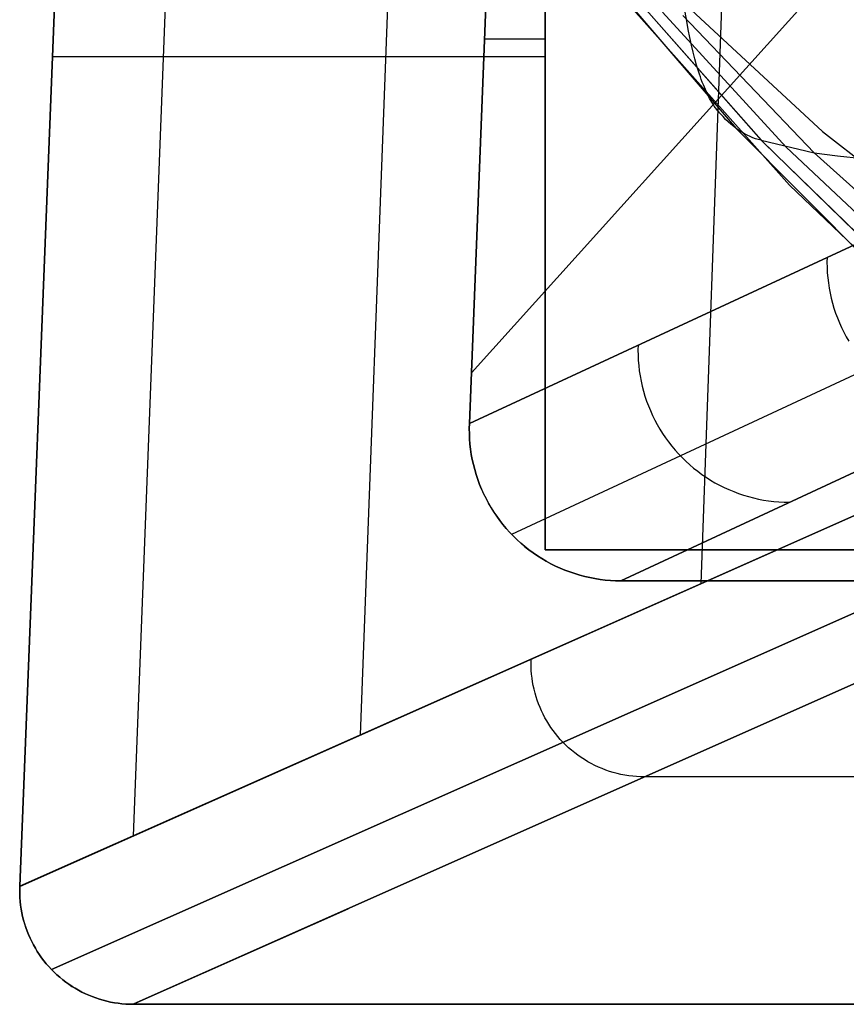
# Model space of a CAD drawing. Header units: millimetres. Extents: x -273 to 273, y -240 to 302.
# Tile 1 of 256: x -259 to -249, y -240 to -227. Entities that reach past the tile are written whole.
import ezdxf

# ---------------------------------------------------------------- set-up
doc = ezdxf.new("R2010")
doc.units = ezdxf.units.MM
doc.header["$MEASUREMENT"] = 0
doc.layers.add('IGES level 1', color=7, linetype='Continuous', true_color=0x3e413d)
doc.layers.add('IGES level 2', color=7, linetype='Continuous', true_color=0x008000)

msp = doc.modelspace()

# ---------------------------------------------------------------- linework, layer by layer
at = {"layer": 'IGES level 1'}
for p, q in [((-250.444, -234.737, 286.645), (-249.05, -195.996, 286.103)), ((-254.941, -236.735, 143.323), (-253.768, -205.639, 143.109)), ((-257.939, -238.067, 47.774), (-256.93, -212.073, 47.716)), ((-259.439, -238.732), (-258.515, -215.291)), ((-258.515, -215.291), (-259.439, -238.732)), ((-239.335, -216.268, 430.997), (-253.476, -231.953, 6)), ((-252.5, -221.291), (-252.5, -234.291)), ((-252.5, -234.291, 6), (-252.5, -221.291, 6)), ((-252.5, -221.291, 3), (-252.5, -234.291, 3)), ((-252.5, -221.291, 6), (-252.5, -234.291, 6)), ((-252.5, -234.291), (-252.5, -221.291)), ((-253.503, -232.623, 6), (-253.098, -222.323, 6)), ((-253.098, -222.323, 6), (-253.503, -232.623, 6)), ((-239.675, -226.204, 431.206), (-253.503, -232.623, 6)), ((-253.503, -232.623, 6), (-239.675, -226.204, 431.206)), ((-253.303, -227.547, 6), (-252.5, -227.547, 6)), ((-239.118, -227.66, 431.179), (-252.946, -234.087, 6)), ((-252.5, -227.782), (-259.007, -227.782)), ((-252.5, -227.791), (-252.5, -227.791, 6)), ((-237.681, -228.275, 431.054), (-251.504, -234.7, 6)), ((-251.504, -234.7, 6), (-237.681, -228.275, 431.054)), ((-248.78, -230.427, 151.461), (-248.781, -230.496, 151.462)), ((-248.781, -230.496, 151.462), (-248.78, -230.564, 151.463)), ((-248.78, -230.564, 151.463), (-248.777, -230.633, 151.464)), ((-248.777, -230.633, 151.464), (-248.771, -230.701, 151.465)), ((-248.771, -230.701, 151.465), (-248.763, -230.769, 151.465)), ((-248.763, -230.769, 151.465), (-248.753, -230.836, 151.466)), ((-248.753, -230.836, 151.466), (-248.74, -230.904, 151.467)), ((-248.74, -230.904, 151.467), (-248.726, -230.97, 151.467)), ((-248.726, -230.97, 151.467), (-248.708, -231.037, 151.468)), ((-248.708, -231.037, 151.468), (-248.689, -231.102, 151.468)), ((-248.689, -231.102, 151.468), (-248.667, -231.167, 151.468)), ((-248.667, -231.167, 151.468), (-248.643, -231.231, 151.469)), ((-248.643, -231.231, 151.469), (-248.617, -231.294, 151.469)), ((-248.617, -231.294, 151.469), (-248.589, -231.357, 151.469)), ((-248.589, -231.357, 151.469), (-248.559, -231.418, 151.469)), ((-248.559, -231.418, 151.469), (-248.527, -231.478, 151.468)), ((-248.527, -231.478, 151.468), (-248.492, -231.537, 151.468)), ((-251.275, -231.587, 74.645), (-251.277, -231.655, 74.646)), ((-251.277, -231.655, 74.646), (-251.276, -231.724, 74.647)), ((-251.276, -231.724, 74.647), (-251.273, -231.792, 74.648)), ((-251.273, -231.792, 74.648), (-251.267, -231.86, 74.649)), ((-251.267, -231.86, 74.649), (-251.259, -231.928, 74.65)), ((-251.259, -231.928, 74.65), (-251.249, -231.996, 74.651)), ((-251.249, -231.996, 74.651), (-251.236, -232.063, 74.651)), ((-251.236, -232.063, 74.651), (-251.221, -232.13, 74.652)), ((-251.221, -232.13, 74.652), (-251.204, -232.196, 74.652)), ((-251.204, -232.196, 74.652), (-251.185, -232.262, 74.652)), ((-251.185, -232.262, 74.652), (-251.163, -232.327, 74.653)), ((-251.163, -232.327, 74.653), (-251.139, -232.391, 74.653)), ((-251.139, -232.391, 74.653), (-251.113, -232.454, 74.653)), ((-251.113, -232.454, 74.653), (-251.085, -232.517, 74.653)), ((-251.085, -232.517, 74.653), (-251.055, -232.578, 74.653)), ((-253.504, -232.691, 6), (-253.503, -232.623, 6)), ((-253.503, -232.623, 6), (-253.504, -232.691, 6)), ((-251.055, -232.578, 74.653), (-251.023, -232.638, 74.653)), ((-251.023, -232.638, 74.653), (-250.988, -232.698, 74.653)), ((-245.936, -232.735, 430.319), (-259.439, -238.732)), ((-259.439, -238.732), (-245.936, -232.735, 430.319)), ((-259.439, -238.734, 0), (-245.936, -232.736, 430.319)), ((-253.503, -232.76, 6), (-253.504, -232.691, 6)), ((-253.504, -232.691, 6), (-253.503, -232.76, 6)), ((-253.5, -232.828, 6), (-253.503, -232.76, 6)), ((-253.503, -232.76, 6), (-253.5, -232.828, 6)), ((-250.988, -232.698, 74.653), (-250.952, -232.756, 74.652)), ((-250.952, -232.756, 74.652), (-250.913, -232.812, 74.652)), ((-253.495, -232.896, 6), (-253.5, -232.828, 6)), ((-253.5, -232.828, 6), (-253.495, -232.896, 6)), ((-253.487, -232.964, 6), (-253.495, -232.896, 6)), ((-253.495, -232.896, 6), (-253.487, -232.964, 6)), ((-250.913, -232.812, 74.652), (-250.873, -232.868, 74.652)), ((-250.873, -232.868, 74.652), (-250.831, -232.921, 74.651)), ((-253.477, -233.032, 6), (-253.487, -232.964, 6)), ((-253.487, -232.964, 6), (-253.477, -233.032, 6)), ((-253.464, -233.099, 6), (-253.477, -233.032, 6)), ((-253.477, -233.032, 6), (-253.464, -233.099, 6)), ((-250.831, -232.921, 74.651), (-250.787, -232.974, 74.65)), ((-250.787, -232.974, 74.65), (-250.741, -233.025, 74.65)), ((-250.741, -233.025, 74.65), (-250.694, -233.074, 74.649)), ((-253.449, -233.166, 6), (-253.464, -233.099, 6)), ((-253.464, -233.099, 6), (-253.449, -233.166, 6)), ((-253.432, -233.233, 6), (-253.449, -233.166, 6)), ((-253.449, -233.166, 6), (-253.432, -233.233, 6)), ((-250.694, -233.074, 74.649), (-250.645, -233.122, 74.648)), ((-250.645, -233.122, 74.648), (-250.594, -233.168, 74.647)), ((-250.594, -233.168, 74.647), (-250.542, -233.212, 74.646)), ((-253.413, -233.298, 6), (-253.432, -233.233, 6)), ((-253.432, -233.233, 6), (-253.413, -233.298, 6)), ((-253.391, -233.363, 6), (-253.413, -233.298, 6)), ((-253.413, -233.298, 6), (-253.391, -233.363, 6)), ((-250.542, -233.212, 74.646), (-250.488, -233.254, 74.645)), ((-250.488, -233.254, 74.645), (-250.433, -233.295, 74.644)), ((-250.433, -233.295, 74.644), (-250.376, -233.334, 74.642)), ((-253.367, -233.428, 6), (-253.391, -233.363, 6)), ((-253.391, -233.363, 6), (-253.368, -233.428, 6)), ((-253.368, -233.428, 6), (-253.342, -233.491, 6)), ((-253.341, -233.491, 6), (-253.367, -233.428, 6)), ((-250.376, -233.334, 74.642), (-250.319, -233.37, 74.641)), ((-250.319, -233.37, 74.641), (-250.26, -233.405, 74.64)), ((-250.26, -233.405, 74.64), (-250.199, -233.437, 74.638)), ((-250.199, -233.437, 74.638), (-250.138, -233.468, 74.637)), ((-253.342, -233.491, 6), (-253.314, -233.553, 6)), ((-253.313, -233.553, 6), (-253.341, -233.491, 6)), ((-253.314, -233.553, 6), (-253.283, -233.615, 6)), ((-253.283, -233.615, 6), (-253.313, -233.553, 6)), ((-250.138, -233.468, 74.637), (-250.076, -233.496, 74.635)), ((-250.076, -233.496, 74.635), (-250.013, -233.523, 74.633)), ((-250.013, -233.523, 74.633), (-249.949, -233.547, 74.632)), ((-249.949, -233.547, 74.632), (-249.884, -233.569, 74.63)), ((-253.251, -233.675, 6), (-253.283, -233.615, 6)), ((-253.283, -233.615, 6), (-253.251, -233.675, 6)), ((-253.216, -233.734, 6), (-253.251, -233.675, 6)), ((-253.251, -233.675, 6), (-253.217, -233.735, 6)), ((-249.884, -233.569, 74.63), (-249.818, -233.588, 74.628)), ((-249.818, -233.588, 74.628), (-249.752, -233.606, 74.626)), ((-249.752, -233.606, 74.626), (-249.685, -233.621, 74.624)), ((-249.685, -233.621, 74.624), (-249.618, -233.634, 74.622)), ((-249.618, -233.634, 74.622), (-249.551, -233.644, 74.62)), ((-249.551, -233.644, 74.62), (-249.483, -233.653, 74.618)), ((-249.483, -233.653, 74.618), (-249.415, -233.658, 74.616)), ((-249.415, -233.658, 74.616), (-249.346, -233.662, 74.614)), ((-249.346, -233.662, 74.614), (-249.278, -233.663, 74.612)), ((-253.217, -233.735, 6), (-253.18, -233.793, 6)), ((-253.18, -233.792, 6), (-253.216, -233.734, 6)), ((-253.142, -233.849, 6), (-253.18, -233.792, 6)), ((-253.18, -233.793, 6), (-253.142, -233.849, 6)), ((-245.513, -233.831, 430.321), (-259.021, -239.831)), ((-259.021, -239.831, 0), (-245.513, -233.831, 430.321)), ((-253.101, -233.905, 6), (-253.142, -233.849, 6)), ((-253.142, -233.849, 6), (-253.101, -233.905, 6)), ((-253.059, -233.959, 6), (-253.101, -233.905, 6)), ((-253.101, -233.905, 6), (-253.059, -233.959, 6)), ((-253.015, -234.011, 6), (-253.059, -233.959, 6)), ((-253.059, -233.959, 6), (-253.015, -234.011, 6)), ((-252.969, -234.062, 6), (-253.015, -234.011, 6)), ((-253.015, -234.011, 6), (-252.97, -234.062, 6)), ((-252.97, -234.062, 6), (-252.922, -234.112, 6)), ((-252.922, -234.111, 6), (-252.969, -234.062, 6)), ((-252.873, -234.159, 6), (-252.922, -234.111, 6)), ((-252.922, -234.112, 6), (-252.873, -234.159, 6)), ((-252.822, -234.205, 6), (-252.873, -234.159, 6)), ((-252.873, -234.159, 6), (-252.822, -234.205, 6)), ((-252.77, -234.249, 6), (-252.822, -234.205, 6)), ((-252.822, -234.205, 6), (-252.77, -234.25, 6)), ((-257.94, -240.291), (-244.438, -234.287, 430.294)), ((-244.438, -234.287, 430.294), (-257.94, -240.291)), ((-252.716, -234.292, 6), (-252.77, -234.249, 6)), ((-252.77, -234.25, 6), (-252.716, -234.292, 6)), ((-252.661, -234.332, 6), (-252.716, -234.292, 6)), ((-252.716, -234.292, 6), (-252.661, -234.333, 6)), ((-252.604, -234.371, 6), (-252.661, -234.332, 6)), ((-252.661, -234.333, 6), (-252.604, -234.371, 6)), ((-252.5, -234.291), (-252.5, -234.291, 6)), ((-252.5, -234.291), (-241.5, -234.291)), ((-241.5, -234.291, 6), (-252.5, -234.291, 6)), ((-252.5, -234.291, 6), (-252.5, -234.291)), ((-252.5, -234.291, 3), (-241.5, -234.291, 3)), ((-252.5, -234.291, 6), (-241.5, -234.291, 6)), ((-241.5, -234.291), (-252.5, -234.291)), ((-252.546, -234.408, 6), (-252.604, -234.371, 6)), ((-252.604, -234.371, 6), (-252.546, -234.408, 6)), ((-252.487, -234.442, 6), (-252.546, -234.408, 6)), ((-252.546, -234.408, 6), (-252.487, -234.443, 6)), ((-252.427, -234.475, 6), (-252.487, -234.442, 6)), ((-252.487, -234.443, 6), (-252.427, -234.475, 6)), ((-252.366, -234.506, 6), (-252.427, -234.475, 6)), ((-252.427, -234.475, 6), (-252.366, -234.506, 6)), ((-252.303, -234.534, 6), (-252.366, -234.506, 6)), ((-252.366, -234.506, 6), (-252.303, -234.534, 6)), ((-252.24, -234.56, 6), (-252.303, -234.534, 6)), ((-252.303, -234.534, 6), (-252.24, -234.56, 6)), ((-252.176, -234.584, 6), (-252.24, -234.56, 6)), ((-252.24, -234.56, 6), (-252.176, -234.584, 6)), ((-252.111, -234.606, 6), (-252.176, -234.584, 6)), ((-252.176, -234.584, 6), (-252.111, -234.606, 6)), ((-252.045, -234.626, 6), (-252.111, -234.606, 6)), ((-252.111, -234.606, 6), (-252.045, -234.626, 6)), ((-251.979, -234.643, 6), (-252.045, -234.626, 6)), ((-252.045, -234.626, 6), (-251.979, -234.643, 6)), ((-251.912, -234.658, 6), (-251.979, -234.643, 6)), ((-251.979, -234.643, 6), (-251.912, -234.658, 6)), ((-251.845, -234.671, 6), (-251.912, -234.658, 6)), ((-251.912, -234.658, 6), (-251.845, -234.671, 6)), ((-251.777, -234.682, 6), (-251.845, -234.671, 6)), ((-251.845, -234.671, 6), (-251.777, -234.682, 6)), ((-251.709, -234.69, 6), (-251.777, -234.682, 6)), ((-251.777, -234.682, 6), (-251.709, -234.69, 6)), ((-251.641, -234.696, 6), (-251.709, -234.69, 6)), ((-251.709, -234.69, 6), (-251.641, -234.696, 6)), ((-251.573, -234.699, 6), (-251.641, -234.696, 6)), ((-251.641, -234.696, 6), (-251.573, -234.699, 6)), ((-251.504, -234.7, 6), (-251.573, -234.699, 6)), ((-251.573, -234.699, 6), (-251.504, -234.7, 6)), ((-241.507, -234.7, 6), (-251.504, -234.7, 6)), ((-251.504, -234.7, 6), (-241.507, -234.7, 6)), ((-252.688, -235.784, 215.158), (-252.687, -235.734, 215.157)), ((-252.688, -235.834, 215.158), (-252.688, -235.784, 215.158)), ((-252.685, -235.884, 215.159), (-252.688, -235.834, 215.158)), ((-252.681, -235.935, 215.16), (-252.685, -235.884, 215.159)), ((-252.675, -235.985, 215.16), (-252.681, -235.935, 215.16)), ((-252.668, -236.034, 215.161), (-252.675, -235.985, 215.16)), ((-252.659, -236.084, 215.161), (-252.668, -236.034, 215.161)), ((-252.648, -236.133, 215.161), (-252.659, -236.084, 215.161)), ((-252.636, -236.182, 215.162), (-252.648, -236.133, 215.161)), ((-252.622, -236.23, 215.162), (-252.636, -236.182, 215.162)), ((-252.606, -236.278, 215.162), (-252.622, -236.23, 215.162)), ((-252.589, -236.325, 215.162), (-252.606, -236.278, 215.162)), ((-252.57, -236.372, 215.162), (-252.589, -236.325, 215.162)), ((-252.55, -236.418, 215.162), (-252.57, -236.372, 215.162)), ((-252.528, -236.463, 215.162), (-252.55, -236.418, 215.162)), ((-252.505, -236.508, 215.162), (-252.528, -236.463, 215.162)), ((-252.48, -236.551, 215.162), (-252.505, -236.508, 215.162)), ((-252.454, -236.594, 215.162), (-252.48, -236.551, 215.162)), ((-252.426, -236.636, 215.161), (-252.454, -236.594, 215.162)), ((-252.397, -236.677, 215.161), (-252.426, -236.636, 215.161)), ((-252.366, -236.717, 215.161), (-252.397, -236.677, 215.161)), ((-252.335, -236.756, 215.16), (-252.366, -236.717, 215.161)), ((-252.302, -236.794, 215.16), (-252.335, -236.756, 215.16)), ((-252.267, -236.831, 215.159), (-252.302, -236.794, 215.16)), ((-252.23, -236.868, 215.158), (-252.267, -236.831, 215.159)), ((-252.192, -236.904, 215.158), (-252.23, -236.868, 215.158)), ((-252.153, -236.938, 215.157), (-252.192, -236.904, 215.158)), ((-252.112, -236.971, 215.156), (-252.153, -236.938, 215.157)), ((-252.07, -237.002, 215.155), (-252.112, -236.971, 215.156)), ((-252.027, -237.033, 215.154), (-252.07, -237.002, 215.155)), ((-251.983, -237.061, 215.153), (-252.027, -237.033, 215.154)), ((-251.938, -237.088, 215.152), (-251.983, -237.061, 215.153)), ((-251.893, -237.113, 215.151), (-251.938, -237.088, 215.152)), ((-251.846, -237.137, 215.15), (-251.893, -237.113, 215.151)), ((-251.799, -237.159, 215.149), (-251.846, -237.137, 215.15)), ((-251.75, -237.18, 215.148), (-251.799, -237.159, 215.149)), ((-251.702, -237.199, 215.146), (-251.75, -237.18, 215.148)), ((-251.652, -237.216, 215.145), (-251.702, -237.199, 215.146)), ((-251.602, -237.231, 215.144), (-251.652, -237.216, 215.145)), ((-251.552, -237.244, 215.142), (-251.602, -237.231, 215.144)), ((-251.501, -237.256, 215.141), (-251.552, -237.244, 215.142)), ((-251.449, -237.266, 215.139), (-251.501, -237.256, 215.141)), ((-251.398, -237.274, 215.138), (-251.449, -237.266, 215.139)), ((-251.346, -237.281, 215.136), (-251.398, -237.274, 215.138)), ((-251.294, -237.285, 215.135), (-251.346, -237.281, 215.136)), ((-251.241, -237.288, 215.133), (-251.294, -237.285, 215.135)), ((-251.189, -237.289, 215.132), (-251.241, -237.288, 215.133)), ((-216.238, -237.289, 215.147), (-251.189, -237.289, 215.147)), ((-259.44, -238.783, 0), (-259.439, -238.732)), ((-259.439, -238.732), (-259.44, -238.783)), ((-259.439, -238.833, 0), (-259.44, -238.783, 0)), ((-259.44, -238.783), (-259.439, -238.833)), ((-259.437, -238.883, 0), (-259.439, -238.833, 0)), ((-259.439, -238.833), (-259.437, -238.883)), ((-259.433, -238.933, 0), (-259.437, -238.883, 0)), ((-259.437, -238.883), (-259.433, -238.933)), ((-259.427, -238.983, 0), (-259.433, -238.933, 0)), ((-259.433, -238.933), (-259.427, -238.983)), ((-259.42, -239.033, 0), (-259.427, -238.983, 0)), ((-259.427, -238.983), (-259.42, -239.033)), ((-259.411, -239.083, 0), (-259.42, -239.033, 0)), ((-259.42, -239.033), (-259.411, -239.083)), ((-259.401, -239.132, 0), (-259.411, -239.083, 0)), ((-259.411, -239.083), (-259.401, -239.132)), ((-259.388, -239.181, 0), (-259.401, -239.132, 0)), ((-259.401, -239.132), (-259.388, -239.181)), ((-257.941, -240.291, 0), (-255.102, -239.029, 90.436)), ((-259.374, -239.229, 0), (-259.388, -239.181, 0)), ((-259.388, -239.181), (-259.375, -239.229)), ((-259.375, -239.229), (-259.359, -239.277)), ((-259.359, -239.277, 0), (-259.374, -239.229, 0)), ((-259.342, -239.324, 0), (-259.359, -239.277, 0)), ((-259.359, -239.277), (-259.342, -239.324)), ((-259.323, -239.371, 0), (-259.342, -239.324, 0)), ((-259.342, -239.324), (-259.323, -239.371)), ((-259.303, -239.417, 0), (-259.323, -239.371, 0)), ((-259.323, -239.371), (-259.303, -239.417)), ((-259.281, -239.462, 0), (-259.303, -239.417, 0)), ((-259.303, -239.417), (-259.281, -239.462)), ((-259.258, -239.507, 0), (-259.281, -239.462, 0)), ((-259.281, -239.462), (-259.258, -239.507)), ((-259.233, -239.551, 0), (-259.258, -239.507, 0)), ((-259.258, -239.507), (-259.233, -239.551)), ((-259.207, -239.594, 0), (-259.233, -239.551, 0)), ((-259.233, -239.551), (-259.207, -239.594)), ((-259.18, -239.636, 0), (-259.207, -239.594, 0)), ((-259.207, -239.594), (-259.18, -239.636)), ((-259.151, -239.677, 0), (-259.18, -239.636, 0)), ((-259.18, -239.636), (-259.151, -239.677)), ((-259.12, -239.717, 0), (-259.151, -239.677, 0)), ((-259.151, -239.677), (-259.12, -239.717)), ((-259.088, -239.756, 0), (-259.12, -239.717, 0)), ((-259.12, -239.717), (-259.088, -239.756)), ((-259.055, -239.794, 0), (-259.088, -239.756, 0)), ((-259.088, -239.756), (-259.055, -239.794)), ((-259.021, -239.831), (-259.055, -239.794, 0)), ((-259.055, -239.794), (-259.021, -239.831)), ((-258.986, -239.866, 0), (-259.021, -239.831, 0)), ((-259.021, -239.831), (-258.986, -239.866)), ((-258.949, -239.901, 0), (-258.986, -239.866, 0)), ((-258.986, -239.866), (-258.949, -239.901)), ((-258.911, -239.934, 0), (-258.949, -239.901, 0)), ((-258.949, -239.901), (-258.911, -239.934)), ((-258.872, -239.966, 0), (-258.911, -239.934, 0)), ((-258.911, -239.934), (-258.872, -239.966)), ((-258.832, -239.997, 0), (-258.872, -239.966, 0)), ((-258.872, -239.966), (-258.832, -239.997)), ((-258.791, -240.026, 0), (-258.832, -239.997, 0)), ((-258.832, -239.997), (-258.791, -240.026)), ((-258.749, -240.054, 0), (-258.791, -240.026, 0)), ((-258.791, -240.026), (-258.75, -240.054)), ((-258.75, -240.054), (-258.707, -240.08)), ((-258.707, -240.08, 0), (-258.749, -240.054, 0)), ((-258.663, -240.105, 0), (-258.707, -240.08, 0)), ((-258.707, -240.08), (-258.663, -240.105)), ((-258.619, -240.129, 0), (-258.663, -240.105, 0)), ((-258.663, -240.105), (-258.619, -240.129)), ((-258.573, -240.151, 0), (-258.619, -240.129, 0)), ((-258.619, -240.129), (-258.573, -240.151)), ((-258.527, -240.171, 0), (-258.573, -240.151, 0)), ((-258.573, -240.151), (-258.527, -240.171)), ((-258.481, -240.19, 0), (-258.527, -240.171, 0)), ((-258.527, -240.171), (-258.481, -240.19)), ((-258.433, -240.207, 0), (-258.481, -240.19, 0)), ((-258.481, -240.19), (-258.434, -240.207)), ((-258.434, -240.207), (-258.386, -240.223)), ((-258.386, -240.223, 0), (-258.433, -240.207, 0)), ((-258.337, -240.237, 0), (-258.386, -240.223, 0)), ((-258.386, -240.223), (-258.337, -240.237)), ((-258.289, -240.25, 0), (-258.337, -240.237, 0)), ((-258.337, -240.237), (-258.289, -240.25)), ((-258.24, -240.261, 0), (-258.289, -240.25, 0)), ((-258.289, -240.25), (-258.24, -240.261)), ((-258.19, -240.27, 0), (-258.24, -240.261, 0)), ((-258.24, -240.261), (-258.19, -240.27)), ((-258.14, -240.278, 0), (-258.19, -240.27, 0)), ((-258.19, -240.27), (-258.14, -240.278)), ((-258.09, -240.283, 0), (-258.14, -240.278, 0)), ((-258.14, -240.278), (-258.09, -240.283)), ((-258.04, -240.288, 0), (-258.09, -240.283, 0)), ((-258.09, -240.283), (-258.04, -240.288)), ((-257.99, -240.29, 0), (-258.04, -240.288, 0)), ((-258.04, -240.288), (-257.99, -240.29)), ((-257.94, -240.291), (-257.99, -240.29, 0)), ((-257.99, -240.29), (-257.94, -240.291)), ((-234.5, -240.291), (-257.94, -240.291)), ((-257.94, -240.291), (-234.5, -240.291))]:
    msp.add_line(p, q, dxfattribs=at)
at = {"layer": 'IGES level 2', "color": 31, "true_color": 0xfabe47}
for p, q in [((-252.186, -225.663, 572.277), (-248.839, -228.771, 536.665)), ((-249.275, -229.476, 546.114), (-251.741, -226.707, 572.196)), ((-251.741, -226.707, 572.196), (-249.275, -229.476, 546.114)), ((-251.48, -226.976, 572.27), (-249.979, -228.729, 556.822)), ((-249.615, -228.921, 556.945), (-251.199, -227.13, 572.622)), ((-251.199, -227.13, 572.622), (-249.652, -228.882, 557.314)), ((-250.953, -227.196, 573.33), (-249.321, -228.977, 557.868)), ((-250.633, -227.312, 555.947), (-250.652, -227.195, 555.918)), ((-248.949, -229.049, 558.514), (-250.686, -227.236, 574.201)), ((-250.686, -227.236, 574.201), (-248.949, -229.049, 558.514)), ((-250.613, -227.423, 555.976), (-250.633, -227.312, 555.947)), ((-250.592, -227.528, 556.005), (-250.613, -227.423, 555.976)), ((-250.571, -227.628, 556.035), (-250.592, -227.528, 556.005)), ((-250.549, -227.722, 556.065), (-250.571, -227.628, 556.035)), ((-250.526, -227.811, 556.095), (-250.549, -227.722, 556.065)), ((-250.502, -227.895, 556.127), (-250.526, -227.811, 556.095)), ((-250.478, -227.974, 556.159), (-250.502, -227.895, 556.127)), ((-250.465, -228.012, 556.175), (-250.478, -227.974, 556.159)), ((-250.453, -228.049, 556.192), (-250.465, -228.012, 556.175)), ((-250.44, -228.085, 556.208), (-250.453, -228.049, 556.192)), ((-250.427, -228.119, 556.225), (-250.44, -228.085, 556.208)), ((-250.413, -228.153, 556.242), (-250.427, -228.119, 556.225)), ((-250.4, -228.185, 556.26), (-250.413, -228.153, 556.242)), ((-250.386, -228.217, 556.277), (-250.4, -228.185, 556.26)), ((-250.372, -228.247, 556.295), (-250.386, -228.217, 556.277)), ((-250.358, -228.276, 556.313), (-250.372, -228.247, 556.295)), ((-250.344, -228.305, 556.332), (-250.358, -228.276, 556.313)), ((-250.33, -228.332, 556.35), (-250.344, -228.305, 556.332)), ((-250.315, -228.359, 556.369), (-250.33, -228.332, 556.35)), ((-250.3, -228.384, 556.389), (-250.315, -228.359, 556.369)), ((-250.285, -228.409, 556.408), (-250.3, -228.384, 556.389)), ((-250.27, -228.433, 556.428), (-250.285, -228.409, 556.408)), ((-250.254, -228.456, 556.448), (-250.27, -228.433, 556.428)), ((-250.221, -228.497, 556.491), (-250.254, -228.456, 556.448)), ((-250.187, -228.536, 556.535), (-250.221, -228.497, 556.491)), ((-250.153, -228.573, 556.58), (-250.187, -228.536, 556.535)), ((-250.119, -228.609, 556.627), (-250.153, -228.573, 556.58)), ((-250.084, -228.642, 556.674), (-250.119, -228.609, 556.627)), ((-250.049, -228.674, 556.723), (-250.084, -228.642, 556.674)), ((-250.013, -228.703, 556.773), (-250.049, -228.674, 556.723)), ((-249.978, -228.731, 556.823), (-250.013, -228.703, 556.773)), ((-249.979, -228.729, 556.822), (-248.19, -230.532, 537.756)), ((-249.942, -228.756, 556.875), (-249.978, -228.731, 556.823)), ((-249.906, -228.779, 556.928), (-249.942, -228.756, 556.875)), ((-249.87, -228.8, 556.981), (-249.906, -228.779, 556.928)), ((-249.833, -228.819, 557.035), (-249.87, -228.8, 556.981)), ((-249.797, -228.836, 557.09), (-249.833, -228.819, 557.035)), ((-249.761, -228.851, 557.145), (-249.797, -228.836, 557.09)), ((-249.724, -228.864, 557.201), (-249.761, -228.851, 557.145)), ((-249.688, -228.874, 557.257), (-249.724, -228.864, 557.201)), ((-249.652, -228.882, 557.314), (-249.688, -228.874, 557.257)), ((-249.652, -228.882, 557.314), (-247.827, -230.664, 538.251)), ((-249.652, -228.882, 557.314), (-248.949, -229.049, 558.514)), ((-248.839, -228.771, 536.665), (-247.164, -230.074, 516.145)), ((-247.75, -230.734, 537.401), (-249.615, -228.921, 556.945)), ((-249.321, -228.977, 557.868), (-247.441, -230.744, 538.761)), ((-246.996, -230.809, 539.332), (-248.949, -229.049, 558.514)), ((-248.949, -229.049, 558.514), (-246.996, -230.809, 539.332)), ((-248.949, -229.049, 558.514), (-248.644, -229.091, 559.044)), ((-248.644, -229.091, 559.044), (-248.314, -229.124, 559.599)), ((-247.892, -230.802, 530.521), (-249.275, -229.476, 546.114)), ((-249.275, -229.476, 546.114), (-247.892, -230.802, 530.521))]:
    msp.add_line(p, q, dxfattribs=at)

doc.saveas('drawing.dxf')
